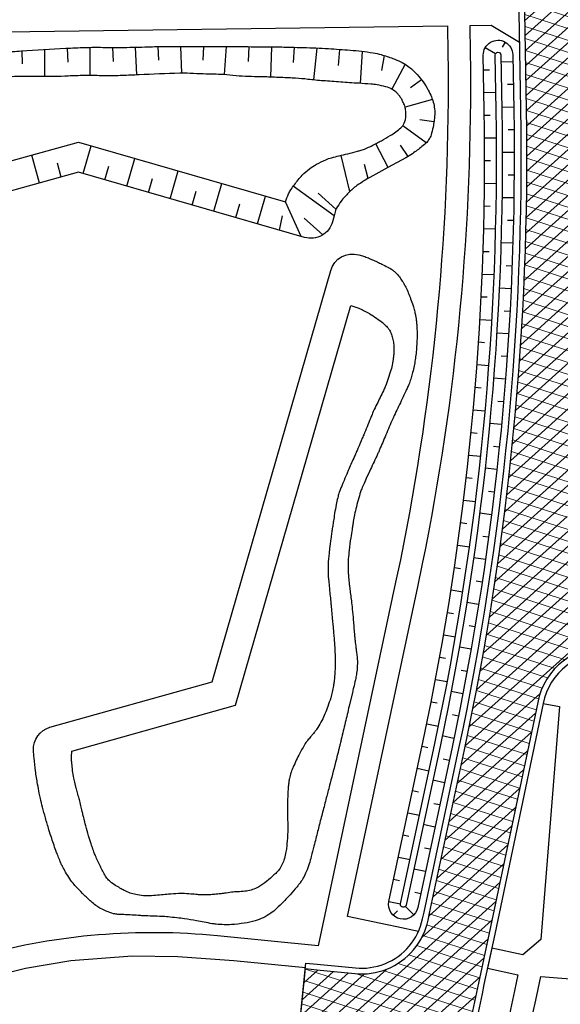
# Model space of a CAD drawing. Header units: metres. Extents: x 174423 to 175128, y 462196 to 462742.
# Tile 2 of 137: x 174556 to 174603, y 462402 to 462489. Entities that reach past the tile are written whole.
import ezdxf

# ---------------------------------------------------------------- set-up
doc = ezdxf.new("R2010")
doc.units = ezdxf.units.M
doc.layers.add('-DR-bs-aangebracht in BRM', color=252, linetype='Continuous', transparency=0.45)
doc.layers.add('-DR-v-vh-arc-asfalt', color=252, linetype='Continuous', lineweight=9)

msp = doc.modelspace()

# ---------------------------------------------------------------- hatches: boundary and pattern name
at = {"layer": '-DR-v-vh-arc-asfalt'}
h = msp.add_hatch(dxfattribs=at)
h.set_pattern_fill('AVH-ASFALT', color=256, scale=0.9999999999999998, angle=102, pattern_type=2)
h.set_pattern_definition([(162, (0, 0), (-0.3090169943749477, -0.9510565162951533), []), (222, (0, 0), (0.6691306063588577, -0.7431448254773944), [])])
edge = h.paths.add_edge_path()
edge.add_line((174612.9946903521, 462649.1067622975), (174605.4314107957, 462647.8769138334))
edge.add_arc((174595.830997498, 462645.0783312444), 9.99999999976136, -7.599027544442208, 16.25174534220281, ccw=False)
edge.add_line((174605.7431753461, 462643.7559355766), (174605.8196191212, 462643.7278439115))
edge.add_line((174605.8196191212, 462643.7278439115), (174605.6802546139, 462643.3485525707))
edge.add_arc((174595.8309974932, 462645.0783312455), 10.00000000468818, 340.11446397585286, 350.0389960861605, ccw=False)
edge.add_line((174605.2347377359, 462641.6769095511), (174603.5719740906, 462637.0799501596))
edge.add_arc((174655.7627324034, 462618.202059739), 55.49999999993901, 160.1144639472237, 168.8422133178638)
edge.add_arc((174657.2612416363, 462617.9715943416), 57.01481789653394, 168.906397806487, 177.9948103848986)
edge.add_line((174600.2813360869, 462619.9665438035), (174599.9699591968, 462596.6235205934))
edge.add_arc((174593.9704929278, 462596.7035486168), 5.999999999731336, 269.2357663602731, 359.23576600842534, ccw=False)
edge.add_line((174593.8904649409, 462590.7040823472), (174593.270382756, 462590.7123537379))
edge.add_line((174593.270382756, 462590.7123537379), (174593.1969978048, 462585.212843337))
edge.add_line((174593.1969978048, 462585.212843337), (174593.8169145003, 462585.2045741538))
edge.add_arc((174593.736886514, 462579.2051078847), 5.999999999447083, -0.7642336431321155, 89.23576636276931, ccw=False)
edge.add_line((174599.7363527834, 462579.1250798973), (174599.7230144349, 462578.1251425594))
edge.add_line((174599.7230144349, 462578.1251425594), (174599.2105305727, 462539.7191079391))
edge.add_line((174599.2105305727, 462539.7191079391), (174599.3054370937, 462534.1730054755))
edge.add_arc((174593.3063153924, 462534.0703467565), 5.999999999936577, -90.76357919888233, 0.9803663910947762, ccw=False)
edge.add_line((174593.226355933, 462528.0708795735), (174592.6197166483, 462528.0789533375))
edge.add_line((174592.6197166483, 462528.0789533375), (174592.5529964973, 462523.0794181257))
edge.add_line((174592.5529964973, 462523.0794181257), (174593.6773812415, 462523.064412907))
edge.add_arc((174593.5973167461, 462517.0649471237), 6.00000000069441, 0.9803663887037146, 89.23541769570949, ccw=False)
edge.add_line((174599.5964384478, 462517.167605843), (174600.2140744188, 462481.0744867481))
edge.add_arc((174350.2506701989, 462476.797040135), 249.9999999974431, -12.042257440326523, 0.980366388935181, ccw=False)
edge.add_line((174594.7491685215, 462424.6387779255), (174591.5478680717, 462409.632274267))
edge.add_arc((174585.6799041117, 462410.8840725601), 6.00000000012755, 264.29536565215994, 347.9577425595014, ccw=False)
edge.add_line((174585.083502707, 462404.9137873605), (174580.7325058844, 462405.3484300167))
edge.add_line((174580.7325058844, 462405.3484300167), (174580.1877203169, 462399.8948459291))
edge.add_line((174580.1877203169, 462399.8948459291), (174582.9773367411, 462399.5948748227))
edge.add_arc((174582.3358469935, 462393.6292658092), 5.99999999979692, -8.923938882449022, 83.86249327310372, ccw=False)
edge.add_line((174588.2632178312, 462392.6985268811), (174588.1024126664, 462391.6875016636))
edge.add_line((174588.1024126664, 462391.6875016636), (174587.9492428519, 462390.6992940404))
edge.add_arc((174837.7932703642, 462352.4800463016), 252.7503689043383, 171.3027474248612, 174.2122891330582)
edge.add_line((174586.3313315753, 462377.9681282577), (174576.8507233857, 462284.4314235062))
edge.add_line((174576.8507233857, 462284.4314235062), (174582.3226877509, 462283.8768011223))
edge.add_line((174582.3226877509, 462283.8768011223), (174588.5628671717, 462345.4430855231))
edge.add_arc((174594.5322828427, 462344.8380429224), 6.000000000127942, 86.72589230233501, 174.212431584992, ccw=False)
edge.add_line((174594.8749600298, 462350.8282492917), (174595.641891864, 462350.7843760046))
edge.add_line((174595.641891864, 462350.7843760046), (174595.9560126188, 462356.2753985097))
edge.add_arc((174596.2986898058, 462362.2656048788), 5.99999999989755, 174.2124316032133, 266.7258923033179, ccw=False)
edge.add_line((174590.3292741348, 462362.8706474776), (174591.8032336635, 462377.4128914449))
edge.add_arc((174837.7918501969, 462352.480259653), 247.248934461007, 171.3128319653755, 174.212445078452, ccw=False)
edge.add_line((174593.3794201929, 462389.824598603), (174593.5304598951, 462390.813128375))
edge.add_arc((174840.7111983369, 462351.9020283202), 250.2246813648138, 167.9677181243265, 171.0539348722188, ccw=False)
edge.add_line((174595.9838774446, 462404.0645586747), (174596.9296921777, 462408.4841829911))
edge.add_line((174596.9296921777, 462408.4841829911), (174601.2052106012, 462428.8171625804))
edge.add_arc((174607.0984678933, 462427.690433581), 5.999999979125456, 85.45463086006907, 169.1762677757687, ccw=False)
edge.add_line((174607.5739587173, 462433.6715629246), (174608.902377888, 462433.5659555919))
edge.add_line((174608.902377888, 462433.5659555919), (174609.3384483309, 462439.0486413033))
edge.add_arc((174609.8139391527, 462445.0297706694), 6.000000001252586, 173.022419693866, 265.45463089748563, ccw=False)
edge.add_arc((174350.2506701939, 462476.7970401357), 255.5000000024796, 353.0224196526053, 360.9803663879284)
edge.add_line((174605.7132693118, 462481.1685905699), (174604.711158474, 462539.7294702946))
edge.add_line((174604.711158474, 462539.7294702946), (174605.7671832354, 462618.8691904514))
edge.add_arc((174655.7627324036, 462618.202059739), 50.00000000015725, 167.5844028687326, 179.2355018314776, ccw=False)
edge.add_line((174606.9320430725, 462628.952119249), (174611.0483230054, 462647.6497633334))
edge.add_line((174611.0483230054, 462647.6497633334), (174612.9946903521, 462649.1067622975))

# ---------------------------------------------------------------- linework, layer by layer
at = {"layer": '-DR-bs-aangebracht in BRM'}
for p, q in [((174559.7392357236, 462486.4827335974), (174559.8018778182, 462485.2533550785)), ((174561.737759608, 462486.5572035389), (174561.7252639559, 462484.0724415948)), ((174563.7376550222, 462486.5484847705), (174563.7885614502, 462485.2945825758)), ((174565.737462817, 462486.5714657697), (174565.8393604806, 462484.1242532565)), ((174567.7366965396, 462486.6264283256), (174567.7865389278, 462485.4166684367)), ((174569.7366144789, 462486.641153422), (174569.8158550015, 462484.2875090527)), ((174571.7366097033, 462486.6375358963), (174571.6980039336, 462485.4254558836)), ((174573.7365908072, 462486.6289254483), (174573.5820623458, 462484.1535129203)), ((174575.7365503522, 462486.6162518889), (174575.6880709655, 462485.3009031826)), ((174577.7364785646, 462486.5993968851), (174577.6451568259, 462483.9329044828)), ((174579.7360944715, 462486.562285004), (174579.6631144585, 462485.207330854)), ((174581.7349968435, 462486.4962394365), (174581.4425213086, 462483.6815380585)), ((174596.589546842, 462486.5409246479), (174597.4956723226, 462486.0104186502)), ((174598.3316210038, 462487.0266252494), (174598.0811537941, 462486.5652239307)), ((174555.7463409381, 462486.2447843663), (174555.7582767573, 462485.112988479)), ((174557.7424531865, 462486.3693857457), (174557.7374322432, 462483.9791768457)), ((174583.7315712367, 462486.3806464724), (174583.6305822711, 462484.9490748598)), ((174585.7239428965, 462486.209042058), (174585.549715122, 462483.3806493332)), ((174587.6846876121, 462485.8321448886), (174587.4274879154, 462484.5296858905)), ((174589.5246178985, 462485.0612459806), (174588.3587957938, 462482.8609498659)), ((174599.0219495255, 462485.2797050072), (174597.9721032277, 462485.2617397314)), ((174596.4336645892, 462484.572861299), (174596.958587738, 462484.5818439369)), ((174590.9682197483, 462483.6929763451), (174590.0012140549, 462482.9744428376)), ((174599.0561690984, 462483.2799977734), (174598.5312459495, 462483.2710151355)), ((174596.4678841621, 462482.5731540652), (174597.5177304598, 462482.591119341)), ((174591.9379565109, 462481.9527351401), (174589.5225413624, 462481.2751140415)), ((174599.0903886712, 462481.2802905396), (174598.0405423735, 462481.2623252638)), ((174596.5017152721, 462480.573440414), (174597.0266535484, 462480.581490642)), ((174591.3789601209, 462478.1354422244), (174589.3180056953, 462479.6384759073)), ((174592.0659602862, 462479.977010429), (174590.8187879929, 462480.1528480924)), ((174599.1182793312, 462479.2804900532), (174598.5933054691, 462479.275251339)), ((174561.1382782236, 462475.4251212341), (174561.8436995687, 462477.8756070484)), ((174588.03015034, 462475.9729225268), (174586.9391154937, 462478.0611231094)), ((174589.7815493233, 462476.9385563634), (174589.1249364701, 462477.9428882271)), ((174596.5242626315, 462478.5735730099), (174597.5742353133, 462478.5811471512)), ((174557.2832318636, 462474.5962721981), (174556.6060839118, 462477.0547210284)), ((174584.6558247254, 462473.8491990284), (174583.8795623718, 462477.0358260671)), ((174599.1302005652, 462477.2805309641), (174598.0802025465, 462477.2784911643)), ((174559.2114270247, 462475.127368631), (174558.8728530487, 462476.3565930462)), ((174563.0602278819, 462474.871849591), (174563.4129385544, 462476.0970924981)), ((174564.9821775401, 462474.3185779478), (174565.6875988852, 462476.7690637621)), ((174586.2775474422, 462475.0094107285), (174585.9460542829, 462476.2427844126)), ((174596.5305688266, 462476.5735884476), (174597.0555686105, 462476.5731121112)), ((174568.8260768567, 462473.2120346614), (174569.5314982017, 462475.6625204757)), ((174599.1260499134, 462475.2805406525), (174598.6010596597, 462475.2837396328)), ((174566.9041271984, 462473.7653063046), (174567.2568378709, 462474.9905492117)), ((174572.6699761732, 462472.1054913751), (174573.3753975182, 462474.5559771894)), ((174583.2815175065, 462471.7043024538), (174579.667814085, 462474.3091529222)), ((174596.5206334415, 462474.5736186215), (174597.5705906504, 462474.5641391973)), ((174570.7480265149, 462472.6587630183), (174571.1007371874, 462473.8840059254)), ((174576.5138754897, 462470.9989480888), (174577.2192968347, 462473.449433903)), ((174583.4264879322, 462472.2833973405), (174581.8616285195, 462473.7006752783)), ((174574.5919258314, 462471.552219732), (174574.9446365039, 462472.7774626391)), ((174580.3577748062, 462469.8924048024), (174578.9684328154, 462472.9459101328)), ((174596.4944571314, 462472.5737954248), (174597.0193799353, 462472.5647926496)), ((174599.1058276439, 462473.2806482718), (174598.0559324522, 462473.2954835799)), ((174578.4358251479, 462470.4456764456), (174578.7021289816, 462471.6957932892)), ((174582.2791023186, 462470.0404014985), (174580.623767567, 462471.4931558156)), ((174599.0695350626, 462471.2809829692), (174598.5446640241, 462471.2926188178)), ((174596.4520416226, 462470.5742507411), (174597.5017063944, 462470.547720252)), ((174599.0171745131, 462469.2816738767), (174597.9676533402, 462469.3133804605)), ((174596.3933897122, 462468.5751164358), (174596.9180970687, 462468.5575895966)), ((174596.3185052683, 462466.576524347), (174597.3676007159, 462466.5329497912)), ((174598.9487493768, 462467.2828501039), (174598.4241331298, 462467.3029198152)), ((174598.8642640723, 462465.2846407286), (174597.8153880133, 462465.3332103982)), ((174596.2273932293, 462464.5786062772), (174596.7517467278, 462464.5525599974)), ((174598.7637240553, 462463.2871747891), (174598.23949811, 462463.3156731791)), ((174596.1200596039, 462462.5814939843), (174597.1683089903, 462462.5208868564)), ((174598.6471358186, 462461.2905812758), (174597.5991758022, 462461.3560014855)), ((174595.9965114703, 462460.5853191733), (174596.5203727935, 462460.5507603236)), ((174598.514506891, 462459.2949891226), (174597.9908066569, 462459.33190883)), ((174595.8567569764, 462458.5902134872), (174596.9038837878, 462458.5125897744)), ((174598.3658458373, 462457.3005271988), (174597.3190725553, 462457.3827810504)), ((174595.7008053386, 462456.5963084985), (174596.224036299, 462456.553246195)), ((174598.2011622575, 462455.3073243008), (174597.6781230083, 462455.3526557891)), ((174595.5286668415, 462454.6037357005), (174596.5743948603, 462454.5091158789)), ((174595.3403528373, 462452.6126264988), (174595.862815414, 462452.5610721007)), ((174598.0204667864, 462453.3155091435), (174596.9751506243, 462453.4145753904)), ((174597.8237710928, 462451.3252103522), (174597.3015279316, 462451.3789419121)), ((174595.1358757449, 462450.6231122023), (174596.1799291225, 462450.5115212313)), ((174597.6110878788, 462449.3365564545), (174596.5674988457, 462449.4524095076)), ((174594.915249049, 462448.6353240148), (174595.4368054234, 462448.5752911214)), ((174597.3824308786, 462447.3496758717), (174596.8611187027, 462447.4117936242)), ((174594.6784872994, 462446.6493930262), (174595.7205906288, 462446.520860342)), ((174597.1378148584, 462445.3646969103), (174596.0962225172, 462445.4973068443)), ((174594.4256061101, 462444.665450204), (174594.9461187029, 462444.5969546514)), ((174596.8772556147, 462443.3817477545), (174596.3570090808, 462443.4522356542)), ((174594.1566221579, 462442.6836263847), (174595.1965005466, 462442.5381858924)), ((174596.6007699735, 462441.4009564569), (174595.5614433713, 462441.5502890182)), ((174593.8715531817, 462440.7040522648), (174594.3908846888, 462440.627112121)), ((174593.5704179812, 462438.7268583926), (174594.6077971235, 462438.5645484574)), ((174596.3083757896, 462439.4224509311), (174595.7893292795, 462439.5012907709)), ((174596.0000919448, 462437.4463589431), (174594.9632995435, 462437.6123755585)), ((174593.2532364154, 462436.7521751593), (174593.7712498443, 462436.6668107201)), ((174595.6759383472, 462435.4728081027), (174595.1582259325, 462435.5599795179)), ((174592.9200294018, 462434.7801327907), (174593.9546356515, 462434.6009962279)), ((174595.3359359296, 462433.501925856), (174594.3019455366, 462433.6845836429)), ((174592.5708189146, 462432.8108613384), (174593.0873776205, 462432.7170951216)), ((174594.9801066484, 462431.5338394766), (174594.4638620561, 462431.6293199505)), ((174592.2056279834, 462430.8444906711), (174593.2371884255, 462430.6485747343)), ((174594.6084734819, 462429.5686760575), (174593.5775521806, 462429.7679278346)), ((174591.8244806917, 462428.8811504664), (174592.3394484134, 462428.7790072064)), ((174594.2210604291, 462427.606562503), (174593.706417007, 462427.7103273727)), ((174591.4274021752, 462426.920970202), (174592.4556446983, 462426.708326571)), ((174593.8178925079, 462425.6476255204), (174592.7903065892, 462425.8634198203)), ((174591.0148406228, 462424.963988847), (174591.5282874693, 462424.8544564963)), ((174593.4018602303, 462423.6913756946), (174592.8884133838, 462423.8009080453)), ((174590.5975745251, 462423.0080008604), (174591.6244682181, 462422.7889361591)), ((174592.9845941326, 462421.7353877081), (174591.9577004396, 462421.9544524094)), ((174590.1803084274, 462421.0520128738), (174590.6937552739, 462420.9424805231)), ((174592.5673280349, 462419.7793997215), (174592.0538811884, 462419.8889320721)), ((174589.7630423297, 462419.0960248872), (174590.7899360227, 462418.8769601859)), ((174592.1500619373, 462417.8234117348), (174591.1231682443, 462418.0424764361)), ((174589.345776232, 462417.1400369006), (174589.8592230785, 462417.03050455)), ((174591.7327958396, 462415.8674237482), (174591.2193489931, 462415.9769560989)), ((174588.9285101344, 462415.184048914), (174589.9554038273, 462414.9649842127)), ((174591.3155297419, 462413.9114357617), (174590.2886360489, 462414.130500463)), ((174588.5112440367, 462413.2280609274), (174589.0246908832, 462413.1185285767)), ((174590.8982636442, 462411.9554477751), (174590.3848167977, 462412.0649801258)), ((174588.093977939, 462411.2720729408), (174589.1208716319, 462411.0530082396)), ((174588.4771990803, 462410.0515596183), (174588.8358835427, 462410.4349268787)), ((174590.2854504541, 462410.0824534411), (174589.5423086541, 462410.8242352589))]:
    msp.add_line(p, q, dxfattribs=at)
at = {"layer": '-DR-bs-aangebracht in BRM', "ltscale": 0.2}
for points in [[(174453.8402818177, 462599.891742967, 0.3021195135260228), (174476.2659198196, 462595.3048207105), (174501.3134800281, 462543.8820184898), (174501.3182965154, 462543.8826832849), (174504.5138422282, 462484.2163662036, 0.2850252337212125), (174499.8438915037, 462468.3669805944), (174500.7625595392, 462465.0318692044), (174506.4217885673, 462466.5907235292), (174505.5031205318, 462469.9258349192, -0.450675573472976), (174513.5262738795, 462482.2242000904), (174552.1032703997, 462487.8937195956), (174593.2538873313, 462488.4518348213), (174593.2864966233, 462486.0475060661, -0.05357445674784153), (174589.0995918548, 462441.3909768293), (174588.6866881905, 462439.4086354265), (174581.8471720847, 462407.3475324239), (174572.9707068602, 462408.2342465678, 0.09142218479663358), (174552.1531450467, 462406.5071715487), (174534.8356611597, 462401.8054566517)], [(174590.6928694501, 462408.6212914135), (174588.7968097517, 462409.0211349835), (174587.9512743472, 462409.2015109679), (174584.4471471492, 462409.9490377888), (174590.6427775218, 462438.9918443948), (174591.065360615, 462441.0213726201, 0.05353971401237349), (174595.2863127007, 462486.0746290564), (174595.2537034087, 462488.478957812), (174597.0964378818, 462488.5039503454), (174599.6124694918, 462487.0077497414)], [(174601.6963153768, 462428.7232684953), (174603.1219220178, 462428.4507074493), (174601.4899524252, 462407.9224009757), (174599.8892280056, 462406.5574437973), (174597.1535748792, 462407.1410339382), (174596.7768975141, 462405.3808874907), (174599.4654624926, 462404.8073425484), (174599.1623700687, 462403.3865582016, 0.02729800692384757), (174595.0366671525, 462377.0851600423), (174593.9626855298, 462366.4891413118), (174591.226703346, 462366.7664525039)], [(174599.1171950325, 462392.4539074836, -0.01105931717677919), (174601.1183580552, 462402.9692921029), (174601.4763615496, 462404.6474790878), (174629.9794015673, 462402.3815301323), (174629.9794015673, 462400.9816843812)]]:
    msp.add_lwpolyline(points, format="xyb", dxfattribs=at)
at = {"layer": '-DR-bs-aangebracht in BRM', "flags": 128}
for points in [[(174580.1342628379, 462399.3977118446), (174580.7822060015, 462405.8459537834), (174581.7771967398, 462405.7465592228), (174585.1332028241, 462405.4113111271, 0.1207583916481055), (174587.7257946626, 462405.7787486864, 0.2498840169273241), (174591.058871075, 462409.7365907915), (174591.1867485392, 462410.3360326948), (174594.2601715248, 462424.7430944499, 0.05688314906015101), (174599.7141476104, 462481.0659318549), (174599.0965116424, 462517.1590509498, 0.2546159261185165)], [(174580.1877203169, 462399.8948459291), (174580.7325058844, 462405.3484300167), (174581.7274966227, 462405.2490354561), (174585.083502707, 462404.9137873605, 0.1207583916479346), (174587.9117847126, 462405.3146283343, 0.249884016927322), (174591.5478680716, 462409.632274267), (174591.6757455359, 462410.2317161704), (174594.7491685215, 462424.6387779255, 0.05688314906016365), (174600.2140744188, 462481.0744867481), (174599.5964384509, 462517.167605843)], [(174554.1315149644, 462486.1371233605, -0.000680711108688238), (174555.7056730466, 462486.2421294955, -0.002724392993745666), (174559.6028961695, 462486.4754512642, -0.006197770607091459), (174561.3176334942, 462486.5474322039, -0.01161371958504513), (174562.8658246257, 462486.5572345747, 0.00841000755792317), (174565.0036900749, 462486.5570734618, 0.004096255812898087), (174567.0999237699, 462486.6093574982, -0.006531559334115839), (174568.4147511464, 462486.6357447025, -0.002229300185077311), (174570.438949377, 462486.6408957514, -0.001083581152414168), (174574.6033862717, 462486.6239004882, -0.0004813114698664), (174576.7785440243, 462486.6082155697, -0.000751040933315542), (174578.1724853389, 462486.5947280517, -0.004057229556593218), (174579.4746753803, 462486.5696030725, -0.002420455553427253), (174581.6566878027, 462486.4992146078, -0.006237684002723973), (174582.7584698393, 462486.444561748, -0.003538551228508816), (174584.6983621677, 462486.3102708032, -0.01063916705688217), (174585.6816474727, 462486.2141250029, -0.01027545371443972), (174586.6946765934, 462486.0720921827, -0.02933863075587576), (174587.4120532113, 462485.9127958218, -0.01990345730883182), (174588.4408179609, 462485.5753292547, -0.02504892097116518), (174589.1323281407, 462485.2773555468, -0.03133338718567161), (174589.6550221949, 462484.9783630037, -0.03605810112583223), (174590.0777971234, 462484.6540731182, -0.02680809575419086), (174590.5869878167, 462484.1503372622, -0.02945894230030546), (174591.1068653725, 462483.5051831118, -0.02872707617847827), (174591.5595691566, 462482.7862122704, -0.02612258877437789), (174591.8437098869, 462482.2013869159, -0.03474110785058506), (174592.0024854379, 462481.7387188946, -0.04120733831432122), (174592.1133980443, 462481.1248806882, -0.04063797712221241), (174592.122985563, 462480.4924653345, -0.01845529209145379), (174592.0789026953, 462480.0659018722, -0.01438485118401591), (174591.986564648, 462479.52359886, -0.02946112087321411), (174591.8057366, 462478.833655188, -0.05418189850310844), (174591.646033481, 462478.4793606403, -0.05600731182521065), (174591.4208121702, 462478.1791552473, -0.03752286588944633), (174591.0079451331, 462477.8019862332, -0.01608252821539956), (174590.1635050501, 462477.1823120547, -0.02473523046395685), (174589.5832344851, 462476.8253879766), (174588.0004807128, 462475.9566372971), (174586.417727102, 462475.0878844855, 0.01420005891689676), (174585.9466941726, 462474.8116534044, 0.009638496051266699), (174585.2729939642, 462474.3721304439, 0.03657621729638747), (174584.8789759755, 462474.0596743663, 0.0194273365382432), (174584.2081706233, 462473.392842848, 0.03099731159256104), (174583.8732868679, 462472.985052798, 0.02255102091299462), (174583.4756912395, 462472.3788212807, 0.06385890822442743), (174583.3843111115, 462472.1673230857, 0.03092392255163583), (174583.2815175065, 462471.7043024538)], [(174583.2815175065, 462471.7043024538), (174583.1293678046, 462471.1757662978, -0.4142135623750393), (174580.6541465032, 462469.8070882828), (174560.7246962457, 462475.5441790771), (174549.5028797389, 462472.4532747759)], [(174607.5739587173, 462433.6715629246, 0.3824711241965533), (174601.2052106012, 462428.8171625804), (174596.9296921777, 462408.4841829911), (174595.9838774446, 462404.0645586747, 0.01346697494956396), (174593.5304598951, 462390.813128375)], [(174607.5343344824, 462433.1731354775, 0.3827049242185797), (174601.6954745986, 462428.7188611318), (174597.4188082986, 462408.3804226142), (174596.4728069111, 462403.9599260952, 0.01346584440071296), (174594.0245530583, 462390.7364914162)]]:
    msp.add_lwpolyline(points, format="xyb", dxfattribs=at)
at = {"layer": '-DR-bs-aangebracht in BRM'}
for points in [[(174588.093977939, 462411.2720729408), (174591.1110308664, 462425.4148928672, 0.05688314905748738), (174596.494618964, 462481.0108383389), (174596.4116067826, 462485.861864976, -1.000000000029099), (174599.0112261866, 462485.9063504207), (174599.0942383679, 462481.0553237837, -0.05688314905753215), (174593.653815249, 462424.8724469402), (174590.6367623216, 462410.7296270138, -0.9999999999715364)], [(174589.120871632, 462411.0530082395), (174592.1379245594, 462425.1958281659, 0.0568831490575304), (174597.5444652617, 462481.0288036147), (174597.4614530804, 462485.8798302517, -0.9999999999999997), (174597.9613798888, 462485.8883851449), (174598.0443920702, 462481.0373585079, -0.05688314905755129), (174592.626921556, 462425.0915116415), (174589.6098686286, 462410.9486917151, -0.9999999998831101)], [(174560.1456729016, 462424.5118453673), (174574.5818563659, 462428.5594203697), (174584.7259796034, 462463.7979771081, -0.02263155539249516), (174585.4458766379, 462463.5638526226, -0.03701016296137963), (174585.8662937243, 462463.3691687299, -0.003787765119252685), (174586.5393649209, 462462.9880414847, -0.01433145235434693), (174586.7135230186, 462462.8809114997, -0.01776612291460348), (174587.2956778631, 462462.4691082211, -0.02253023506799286), (174587.7271883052, 462462.108415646, -0.01623416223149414), (174587.8725511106, 462461.9663976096, -0.01572996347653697), (174588.0129018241, 462461.8105459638, -0.05659765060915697), (174588.1915738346, 462461.5428738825, -0.04188180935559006), (174588.3574003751, 462461.1415041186, -0.03486666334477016), (174588.4687355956, 462460.6833201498, -0.03372003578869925), (174588.5180132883, 462460.1983049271, -0.01330774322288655), (174588.5220149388, 462459.6444078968, -0.02220255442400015), (174588.5008450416, 462459.312975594, -0.01018473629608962), (174588.4595835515, 462458.9937791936, -0.01114888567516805), (174588.4094864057, 462458.7040538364, -0.01980135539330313), (174588.2665681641, 462458.1021163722, -0.0160393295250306), (174588.0373958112, 462457.3736357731, -0.009550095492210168), (174587.7664639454, 462456.6449339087, -0.01796905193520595), (174587.6013471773, 462456.2660664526, -0.006699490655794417), (174587.3206031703, 462455.6998899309, 0.006498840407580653), (174587.0309577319, 462455.1163503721, 0.001287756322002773), (174586.7181428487, 462454.4606874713, 0.01147154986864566), (174586.6849124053, 462454.3862033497, 0.003240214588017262), (174586.5377493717, 462454.0284120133, -0.00158015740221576), (174586.2384220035, 462453.293745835, -6.555949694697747e-05), (174585.9442843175, 462452.5785628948, -0.0006148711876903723), (174585.9128186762, 462452.5023505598, -0.001766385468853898), (174585.7478357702, 462452.1080823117, -0.0007710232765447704), (174585.365288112, 462451.2067605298, -0.0002489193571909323), (174585.2099222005, 462450.8427687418, -0.001207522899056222), (174585.1776765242, 462450.7678288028, -0.001057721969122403), (174585.1449872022, 462450.6927959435, -0.0002196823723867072), (174584.986673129, 462450.3319331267, -0.001352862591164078), (174584.7483961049, 462449.7934119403, 0.0007790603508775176), (174584.5101190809, 462449.2548907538, 0.002428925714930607), (174584.3742942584, 462448.942516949, 0.001032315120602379), (174584.0598101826, 462448.2053441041, 0.004730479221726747), (174583.9403275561, 462447.9160758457, 0.00372053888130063), (174583.7946503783, 462447.5457738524, 0.01705255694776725), (174583.6906627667, 462447.2453822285, 0.01335820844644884), (174583.5814808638, 462446.8545988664, 0.01262515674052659), (174583.44862872, 462446.2618395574, 0.00942760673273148), (174583.3058986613, 462445.4610191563, 0.0005600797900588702), (174583.2005481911, 462444.7929368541, 0.001842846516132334), (174583.169506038, 462444.5897404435, 0.0006397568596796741), (174583.1023224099, 462444.134850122, 0.0007368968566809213), (174583.0450826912, 462443.7397656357, 0.002821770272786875), (174582.9750532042, 462443.230905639, 0.001694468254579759), (174582.866093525, 462442.3824949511, 0.004271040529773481), (174582.8274862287, 462442.0505839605, 0.002715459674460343), (174582.7740631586, 462441.5277423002, 0.01157583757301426), (174582.737708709, 462441.0322787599, 0.01274334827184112), (174582.7266046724, 462440.5811221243, 0.0103458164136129), (174582.7364463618, 462440.1249001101, 0.01340549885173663), (174582.7607532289, 462439.7735388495, 0.0002013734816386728), (174582.8128400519, 462439.2342252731, 0.0002657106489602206), (174582.8526967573, 462438.825534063, 5.67249088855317e-05), (174582.9153186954, 462438.1876661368, -0.0007132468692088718), (174582.9779406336, 462437.5497982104, -0.0007219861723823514), (174582.9926728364, 462437.395172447, -8.14294127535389e-05), (174583.1210913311, 462436.0239911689, -0.0004165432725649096), (174583.1680716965, 462435.5169219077, -0.0002689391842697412), (174583.2397598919, 462434.7314547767, -0.006246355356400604), (174583.2748026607, 462434.2830171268, -0.003354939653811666), (174583.3240017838, 462433.4470230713, -0.008310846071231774), (174583.352928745, 462432.6314195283, -0.01016367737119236), (174583.3519304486, 462431.9640585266, -0.003846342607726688), (174583.3449542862, 462431.7277687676, -0.003669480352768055), (174583.3339198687, 462431.4802284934, -0.009860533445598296), (174583.3099244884, 462431.1456990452, -0.00652934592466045), (174583.2571523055, 462430.6419835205, -0.0151359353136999), (174583.2027391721, 462430.2762962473, -0.01000175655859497), (174583.0927032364, 462429.7277994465, -0.0184548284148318), (174582.9590693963, 462429.2149305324, -0.01230989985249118), (174582.7118780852, 462428.4599601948, -0.01574342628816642), (174582.4580965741, 462427.8105137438, -0.01707852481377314), (174582.1853783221, 462427.2284453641, -0.01893021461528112), (174581.8314232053, 462426.5959078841, -0.03543505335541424), (174581.6065888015, 462426.2802163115, -0.00422325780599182), (174581.3944279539, 462426.027383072, 0.004187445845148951), (174581.1804352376, 462425.7724038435, 0.001527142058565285), (174580.9234933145, 462425.4590449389, 0.004227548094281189), (174580.8319841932, 462425.3447859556, 0.02880118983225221), (174580.7246101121, 462425.1909092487, 0.01014482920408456), (174580.4548807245, 462424.7319952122, 0.008691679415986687), (174580.2208859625, 462424.2971778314, 0.006631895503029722), (174579.9318301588, 462423.7182005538, 0.01117743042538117), (174579.6547180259, 462423.1098532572, 0.01560779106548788), (174579.4798557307, 462422.6641354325, 0.01601871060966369), (174579.3842937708, 462422.3664421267, 0.01924523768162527), (174579.3224030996, 462422.1136406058, 0.0174691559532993), (174579.2705704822, 462421.8055478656, 0.01314119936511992), (174579.2268579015, 462421.3925935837, 0.009431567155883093), (174579.172973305, 462420.5003225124, 0.01144364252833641), (174579.1592937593, 462419.7636910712, 0.0002765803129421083), (174579.1618206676, 462419.2449478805, 0.0003290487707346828), (174579.1644727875, 462418.8089238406, 0.001082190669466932), (174579.1691666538, 462418.2818279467, -0.0008646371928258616), (174579.1753286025, 462417.6221109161, -0.01686108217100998), (174579.1618641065, 462417.1065095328, -0.008737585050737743), (174579.0850177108, 462416.1143832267, -0.02343617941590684), (174579.0185482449, 462415.6482425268, -0.01805590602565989), (174578.8824558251, 462415.0525665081, -0.04720193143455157), (174578.6946820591, 462414.5461188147, -0.04883902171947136), (174578.4231217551, 462414.1001841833, -0.03821300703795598), (174578.1144242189, 462413.7489120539, -0.02133167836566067), (174577.4912377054, 462413.1903432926, -0.01993665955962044), (174576.8115780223, 462412.6755392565, -0.04092871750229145), (174576.4520626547, 462412.4665470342, -0.04261658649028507), (174575.9430347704, 462412.2751944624, -0.04150993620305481), (174575.3949791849, 462412.1689846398, -0.01819186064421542), (174574.7501640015, 462412.1224327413, 0.02246317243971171), (174574.2282090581, 462412.0802675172, 0.007111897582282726), (174573.6072612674, 462411.9929203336, -0.01123229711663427), (174573.2136267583, 462411.9408527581, -0.005648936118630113), (174572.8279824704, 462411.9030358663, -0.00501379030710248), (174572.3926780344, 462411.8697033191, -0.010469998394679), (174571.8948674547, 462411.8470586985, -0.0166440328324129), (174571.5813533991, 462411.8498073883, -0.01604437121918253), (174571.224669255, 462411.8762998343, 0.009827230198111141), (174570.6430071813, 462411.9267806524, 0.004245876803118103), (174569.8777273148, 462411.9715428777, 0.0178055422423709), (174569.6948922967, 462411.9741623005, 0.01221004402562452), (174569.5440155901, 462411.9672623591, 0.00208242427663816), (174568.6610136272, 462411.9015483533, 0.005465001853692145), (174568.0569829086, 462411.8474165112, -0.004724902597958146), (174567.358436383, 462411.7837719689, -0.03131329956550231), (174566.6380464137, 462411.7702247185, -0.0316452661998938), (174565.9291556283, 462411.846418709, -0.03445575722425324), (174565.4052021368, 462411.9742091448, -0.03515837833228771), (174564.9140335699, 462412.1694763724, -0.01397514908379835), (174564.5954885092, 462412.3339540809, -0.01017710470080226), (174564.1695185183, 462412.5806482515, -0.02253796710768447), (174563.6547368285, 462412.92559034, -0.03994731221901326), (174563.3905252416, 462413.1551239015, -0.05742707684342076), (174563.1148937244, 462413.5095846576, -0.02666641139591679), (174562.6585285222, 462414.3592608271, -0.005471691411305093), (174562.2260728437, 462415.3056391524, -0.01568520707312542), (174562.0892830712, 462415.6419359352, -0.003920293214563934), (174561.9096683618, 462416.1384487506, -0.009007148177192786), (174561.8371003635, 462416.3565152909, -0.005843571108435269), (174561.6233347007, 462417.0688239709, -0.004860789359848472), (174561.3847413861, 462417.9304471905, -0.00101975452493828), (174561.1901688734, 462418.666658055, -0.004821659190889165), (174561.1508388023, 462418.8228362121, -0.001259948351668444), (174561.0576191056, 462419.2129867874, 0.000987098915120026), (174560.9389044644, 462419.7110430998, 0.0004368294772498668), (174560.8092590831, 462420.2481715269, 0.004079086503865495), (174560.7948561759, 462420.3055658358, 0.004234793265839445), (174560.7842234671, 462420.3451371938, 0.0003342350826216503), (174560.6449324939, 462420.8452497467, 0.002300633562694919), (174560.5121717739, 462421.3123779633, -0.005808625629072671), (174560.4608868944, 462421.4977638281, -0.009256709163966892), (174560.4578361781, 462421.5102431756, -0.0008603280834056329), (174560.4277378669, 462421.6451399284, -0.008995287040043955), (174560.3249388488, 462422.152746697, -0.007161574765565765), (174560.2164873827, 462422.7941452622, -0.01098078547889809), (174560.2084973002, 462422.8546870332, -0.001142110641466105), (174560.1458179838, 462423.4383855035, -0.02614439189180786), (174560.1236223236, 462423.8614817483, -0.01701522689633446)]]:
    msp.add_lwpolyline(points, format="xyb", close=True, dxfattribs=at)
for points in [[(174546.3632730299, 462474.2334711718), (174560.7399543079, 462478.1933421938), (174578.9684328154, 462472.9459101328, -0.0245424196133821), (174579.245340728, 462473.6392205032, -0.04377160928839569), (174579.4523484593, 462474.0036763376, -0.01499042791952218), (174580.0990443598, 462474.8831931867, -0.03099226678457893), (174580.4498350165, 462475.2783750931, -0.03151873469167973), (174581.0987773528, 462475.8473747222, -0.03757256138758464), (174581.7039487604, 462476.245360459, -0.02353918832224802), (174582.5320943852, 462476.655198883, -0.0409968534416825), (174583.034480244, 462476.8275768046, -0.003007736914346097), (174583.7115716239, 462476.9951164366, 0.002694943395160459), (174584.4673647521, 462477.1816283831, 0.001040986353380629), (174585.3293077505, 462477.4011808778, 0.002947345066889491), (174585.633115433, 462477.4811521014, 0.03973459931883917), (174586.0518775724, 462477.6305632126, 0.01629035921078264), (174587.0248890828, 462478.106256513, 0.00825079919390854), (174587.4288414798, 462478.3289326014, 0.004273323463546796), (174588.1977293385, 462478.7782450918, 0.02005240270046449), (174588.7124636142, 462479.1136400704, 0.02251847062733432), (174589.1438188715, 462479.4502315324, 0.1191834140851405), (174589.4475733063, 462479.8704476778, 0.08991756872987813), (174589.5895078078, 462480.5386591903, 0.03747300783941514), (174589.5662374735, 462481.055832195, 0.05785135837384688), (174589.4878584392, 462481.3825485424, 0.022271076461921), (174589.3337401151, 462481.7516345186, 0.02659392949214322), (174589.1751026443, 462482.0467223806, 0.02858774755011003), (174588.9983879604, 462482.303038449, 0.02837340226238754), (174588.7921451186, 462482.5393803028, 0.07409316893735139), (174588.3904255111, 462482.843916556, 0.05927656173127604), (174587.8069593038, 462483.0785332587, 0.02042369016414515), (174587.0515999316, 462483.2498800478, 0.02859192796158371), (174586.5024270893, 462483.3189179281, 0.001741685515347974), (174585.4598468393, 462483.3861581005, -0.002165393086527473), (174584.6213143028, 462483.4409519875, -0.0002995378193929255), (174583.0723735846, 462483.5498386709, -0.0006022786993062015), (174582.3021207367, 462483.6053818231, -0.01186261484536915), (174580.9593097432, 462483.7359284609, 0.01455732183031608), (174579.8644312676, 462483.8364189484, 0.004576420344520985), (174579.2806748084, 462483.8675395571, 0.001824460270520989), (174577.815544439, 462483.9268493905, 0.004921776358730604), (174576.5127395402, 462483.9619899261, -0.006016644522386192), (174575.4470629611, 462483.993069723, -0.0201462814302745), (174574.3470077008, 462484.0828970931, 0.0207390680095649), (174573.2782668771, 462484.1688925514, 0.004796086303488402), (174572.474035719, 462484.1924045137, -0.003801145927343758), (174571.4592506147, 462484.2200512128, -0.008970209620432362), (174570.296724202, 462484.2814656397, 0.02534962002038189), (174569.8846304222, 462484.2897213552, 0.002545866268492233), (174569.6509669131, 462484.2813645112, 0.0001659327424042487), (174566.0666952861, 462484.1337066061, 0.0001770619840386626), (174564.5971696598, 462484.0721581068, -0.000344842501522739), (174563.8426203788, 462484.040808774, -0.02235538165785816), (174562.7471260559, 462484.0450481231, 0.0161490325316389), (174561.2311662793, 462484.069726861, 0.008954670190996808), (174559.8283205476, 462484.0221152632, -0.01015073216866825), (174558.5906470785, 462483.9830730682, -0.005241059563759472), (174557.2492255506, 462483.9820648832, 0.004954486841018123), (174555.8302186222, 462483.9818116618, 0.002836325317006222), (174554.3444801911, 462483.9583945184, 0.004437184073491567)], [(174585.9681579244, 462468.1130440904, -0.005919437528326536), (174586.384388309, 462467.9477783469, -0.00979021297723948), (174586.6328048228, 462467.8399911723, -0.000222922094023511), (174587.0523405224, 462467.6478838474, -0.002897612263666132), (174587.0845241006, 462467.6329031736, -0.005337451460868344), (174587.4624219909, 462467.4493691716, -0.003768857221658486), (174587.992770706, 462467.1797490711, -0.005259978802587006), (174588.0985937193, 462467.1235231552, -0.003633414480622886), (174588.2503162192, 462467.0394160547, -0.03631759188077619), (174588.4004568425, 462466.9397461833, -0.02070262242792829), (174588.6420267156, 462466.7362548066, -0.03294016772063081), (174588.870210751, 462466.4978480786, -0.02372761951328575), (174589.1473945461, 462466.1333739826, -0.01620736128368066), (174589.3936069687, 462465.7495283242, -0.01900726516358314), (174589.5800183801, 462465.4082310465, -0.01499762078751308), (174589.8023422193, 462464.9258940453, -0.01401479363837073), (174590.0099195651, 462464.3968191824, -0.01013825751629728), (174590.2166391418, 462463.7844911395, -0.01440638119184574), (174590.3408087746, 462463.3469103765, -0.0101211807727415), (174590.4292252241, 462462.9648959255, -0.01367401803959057), (174590.4811484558, 462462.6793207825, -0.01372903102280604), (174590.5247494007, 462462.3324788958, -0.01120052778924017), (174590.5569375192, 462461.9052297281, -0.01039025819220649), (174590.5714214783, 462461.4529883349, -0.008262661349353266), (174590.5684124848, 462460.8840358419, -0.01107875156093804), (174590.5385407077, 462460.2051087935, -0.01155763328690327), (174590.4804833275, 462459.5562681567, -0.01065829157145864), (174590.4083722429, 462459.0200180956, -0.01048172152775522), (174590.3120654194, 462458.4783230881, -0.0112798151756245), (174590.1825803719, 462457.897838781, -0.01352951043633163), (174590.0507492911, 462457.4198007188, -0.01039779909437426), (174589.8971273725, 462456.9514351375, -0.02206827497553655), (174589.8105485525, 462456.7358369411, -0.003104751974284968), (174589.6481341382, 462456.3837487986, -0.001094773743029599), (174589.1791645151, 462455.3891474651, -0.002947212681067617), (174588.5593056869, 462454.1016225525, 0.01296965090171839), (174588.4243200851, 462453.8062350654, 0.0001164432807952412), (174588.1233480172, 462453.0992448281, -1.182757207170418e-05), (174587.8223759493, 462452.3922545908, -4.400696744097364e-06), (174587.2665680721, 462451.0867668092, -5.825918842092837e-05), (174587.2245718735, 462450.988159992, -0.009593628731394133), (174587.0955985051, 462450.7008450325, 0.002045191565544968), (174586.4703861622, 462449.3625057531, 0.0008322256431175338), (174586.0952161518, 462448.5472082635, 0.001211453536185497), (174585.8397788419, 462447.9860785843, 0.0206506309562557), (174585.6604942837, 462447.5416883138, 0.01345707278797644), (174585.4325455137, 462446.8427527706, 0.01189369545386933), (174585.2220036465, 462446.0655916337, 0.01300837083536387), (174585.065109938, 462445.3463028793, 0.002201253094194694), (174584.9558728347, 462444.7604515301, 0.004188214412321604), (174584.9023983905, 462444.4518257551, 0.00307424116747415), (174584.8410932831, 462444.0646565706, 0.001609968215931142), (174584.730962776, 462443.3242962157, 0.007286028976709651), (174584.5884927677, 462442.2335185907, 0.01033572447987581), (174584.5152122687, 462441.4614869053, 0.00966911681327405), (174584.491680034, 462441.0311364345, 0.01335185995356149), (174584.4889995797, 462440.71900577, 0.00767611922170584), (174584.5011822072, 462440.3551190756, 0.007663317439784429), (174584.524559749, 462439.9911703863, 0.00405817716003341), (174584.5794275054, 462439.3663401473, 0.007395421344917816), (174584.6173826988, 462439.0242361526, 0.00179872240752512), (174584.6843809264, 462438.507278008, -0.001604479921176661), (174584.7597160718, 462437.9277589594, -0.000567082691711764), (174584.8449166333, 462437.2493129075, -0.003626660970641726), (174584.8573489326, 462437.1431183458, -0.005122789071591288), (174584.8675263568, 462437.0406955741, -0.0005430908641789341), (174584.9525706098, 462436.0735761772, -0.00341424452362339), (174585.0499193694, 462434.8561865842, 0.01057094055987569), (174585.0869894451, 462434.4634402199, 0.001207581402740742), (174585.1094667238, 462434.273293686, -0.0003533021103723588), (174585.1874037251, 462433.6235104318, -0.000227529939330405), (174585.2266258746, 462433.2932599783, -0.0001598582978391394), (174585.2820874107, 462432.8231640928, -0.02654253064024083), (174585.3123613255, 462432.3511057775, -0.02309591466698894), (174585.2932265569, 462431.8079173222, -0.01753017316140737), (174585.2303334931, 462431.2702863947, -0.02049703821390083), (174585.141756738, 462430.8158395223, -3.428722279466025e-06), (174584.9742534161, 462430.1115431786, -5.91386262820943e-06), (174584.8771308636, 462429.7032093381), (174584.5873511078, 462428.48494852, 0.0001864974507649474), (174584.2422358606, 462427.0316032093, -5.70817099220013e-05), (174583.8971206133, 462425.5782578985, -0.0001182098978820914), (174583.8293465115, 462425.2932928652, -0.0001463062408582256), (174583.7744657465, 462425.0630806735, -0.002069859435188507), (174583.740806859, 462424.9246130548, -0.0009082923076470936), (174583.6622255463, 462424.6095300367, -0.001444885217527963), (174583.4612258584, 462423.8194485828, -0.0005345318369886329), (174582.9094571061, 462421.6859624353, -1.108285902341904e-05), (174582.7424336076, 462421.0430392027, -1.474539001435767e-05), (174582.6168712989, 462420.5598149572, -0.0002236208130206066), (174582.291377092, 462419.3096053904, 0.001457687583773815), (174581.9658828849, 462418.0593958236, 0.001134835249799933), (174581.9584805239, 462418.0303467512, 2.739642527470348e-05), (174581.6546526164, 462416.8263464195, 0.0006536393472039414), (174581.4826173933, 462416.1406749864, -0.0004919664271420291), (174581.2543417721, 462415.2296013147, -0.01941027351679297), (174581.064408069, 462414.582034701, -0.01766373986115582), (174580.8035755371, 462413.8878982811, -0.02528344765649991), (174580.5488507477, 462413.3542173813, -0.03263727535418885), (174580.3049669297, 462412.9661908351, -0.005374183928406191), (174580.1558667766, 462412.764728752, -0.008109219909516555), (174580.0534865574, 462412.6339227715, -0.009655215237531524), (174579.8391834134, 462412.3792983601, -0.003509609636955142), (174579.2314307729, 462411.6946253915, -0.01154507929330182), (174578.8040429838, 462411.2413947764, -0.008353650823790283), (174578.1889617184, 462410.6390461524, -0.04109734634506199), (174577.6782863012, 462410.2293793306, -0.03477140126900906), (174577.0087995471, 462409.8421164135, -0.04326674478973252), (174576.3151212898, 462409.5743187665, -0.03235144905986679), (174575.3448442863, 462409.3601286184, -0.01813304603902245), (174574.210684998, 462409.2275997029, -0.03238955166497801), (174573.5710288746, 462409.2178083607, -0.009783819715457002), (174572.8753718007, 462409.2658972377, -0.01859584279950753), (174572.5112996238, 462409.3119302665, -0.01383056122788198), (174571.8156405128, 462409.4461656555, 0.01409111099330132), (174571.1327706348, 462409.5775642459, 0.004618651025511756), (174570.0816387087, 462409.7393099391, 0.007110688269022), (174569.3965937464, 462409.8283286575, 0.006100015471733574), (174568.6241908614, 462409.9080131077, 0.008435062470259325), (174568.0641514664, 462409.9493804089, 0.009620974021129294), (174567.2440888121, 462409.9802457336, -0.009825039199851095), (174566.4410684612, 462410.0107978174, -0.001916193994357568), (174565.9935068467, 462410.0383620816, 0.001207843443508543), (174565.2835320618, 462410.0830974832, 0.007951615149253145), (174564.7376606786, 462410.1074639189, -0.008232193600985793), (174564.2104052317, 462410.1312958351, -0.05176869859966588), (174563.833193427, 462410.194137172, -0.0284143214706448), (174563.1742518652, 462410.4164131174, -0.02563638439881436), (174562.686223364, 462410.6422515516, -0.03650590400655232), (174562.3655826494, 462410.8422300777, -0.0229207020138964), (174561.9431558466, 462411.181367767, -0.01301413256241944), (174561.2442245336, 462411.8303069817, -0.007646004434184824), (174560.6337172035, 462412.446020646, -0.01576993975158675), (174560.3519602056, 462412.7581359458, -0.0245676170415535), (174559.9707653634, 462413.2557813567, -0.02222047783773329), (174559.6025908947, 462413.8428959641, -0.00922039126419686), (174559.3180033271, 462414.3672798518, -0.01704312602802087), (174559.1791178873, 462414.6587249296, -0.006925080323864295), (174558.9749578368, 462415.1459884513, -0.007508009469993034), (174558.7996973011, 462415.6006718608, -0.004036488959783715), (174558.576222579, 462416.2228757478, -0.004316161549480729), (174558.376977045, 462416.8081742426, -0.00589979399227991), (174558.1272927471, 462417.5939086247, -0.004491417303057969), (174557.8208382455, 462418.6326038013, -0.006092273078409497), (174557.5626661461, 462419.5811812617, -0.007523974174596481), (174557.3746079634, 462420.354680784, -0.007337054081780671), (174557.2747567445, 462420.8259777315, -0.004491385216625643), (174557.129903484, 462421.5994977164, -0.009985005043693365), (174556.9448671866, 462422.77469688, -0.01033994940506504), (174556.8124469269, 462423.9158864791, -0.01122540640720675), (174556.7632060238, 462424.5949018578, -0.3501908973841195), (174558.2207791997, 462426.6204827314), (174572.524633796, 462430.6309557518), (174582.964400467, 462466.8965157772, -0.4142135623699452), (174585.4396217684, 462468.2651937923), (174585.9681579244, 462468.1130440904)]]:
    msp.add_lwpolyline(points, format="xyb", dxfattribs=at)
at = {"layer": '-DR-bs-aangebracht in BRM', "ltscale": 0.2}
msp.add_lwpolyline([(174535.3573337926, 462399.8746372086), (174551.2690985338, 462404.2030489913), (174556.0746731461, 462405.3906034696), (174560.0553527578, 462406.0661241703), (174565.4746555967, 462406.4748421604), (174569.4976496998, 462406.412554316), (174574.4233195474, 462406.0791836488), (174580.7422139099, 462405.4479579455)], dxfattribs=at)
at = {"layer": '-DR-v-vh-arc-asfalt', "flags": 128}
for points in [[(174580.1877203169, 462399.8948459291), (174580.7325058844, 462405.3484300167), (174581.7274966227, 462405.2490354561), (174585.083502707, 462404.9137873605, 0.1207583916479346), (174587.9117847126, 462405.3146283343, 0.249884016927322), (174591.5478680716, 462409.632274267), (174591.6757455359, 462410.2317161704), (174594.7491685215, 462424.6387779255, 0.05688314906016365), (174600.2140744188, 462481.0744867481), (174599.5964384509, 462517.167605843)], [(174607.5739587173, 462433.6715629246, 0.3824711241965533), (174601.2052106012, 462428.8171625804), (174596.9296921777, 462408.4841829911), (174595.9838774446, 462404.0645586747, 0.01346697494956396), (174593.5304598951, 462390.813128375)]]:
    msp.add_lwpolyline(points, format="xyb", dxfattribs=at)

doc.saveas('drawing.dxf')
